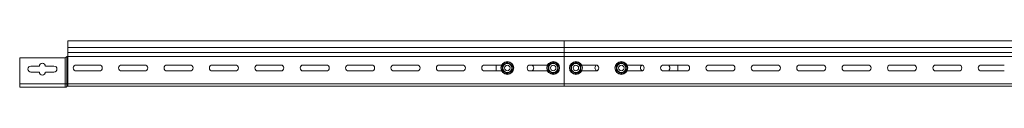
# Model space of a CAD drawing. Header units: millimetres. Extents: x 38 to 1681, y -3632 to -200.
# Tile 25 of 27: x 38 to 1123, y -251 to -200. Entities that reach past the tile are written whole.
import ezdxf

# ---------------------------------------------------------------- set-up
doc = ezdxf.new("R2010")
doc.units = ezdxf.units.MM

msp = doc.modelspace()

# ---------------------------------------------------------------- linework, layer by layer
at = {"color": 7, "linetype": 'Continuous', "lineweight": 15}
for p, q in [((638.1, -199.9), (91.1, -199.9)), ((91.1, -199.9), (91.1, -207.4)), ((1185.1, -199.9), (638.1, -199.9)), ((638.1, -199.9), (638.1, -207.4)), ((91.1, -207.4), (638.1, -207.4)), ((91.1, -207.4), (91.1, -212.7)), ((91.1, -213), (91.1, -212.7)), ((91.1, -212.7), (638.1, -212.7)), ((91.1, -213), (91.1, -216.9)), ((91.1, -213), (638.1, -213)), ((638.1, -207.4), (1185.1, -207.4)), ((638.1, -207.4), (638.1, -212.7)), ((638.1, -213), (638.1, -212.7)), ((638.1, -212.7), (1185.1, -212.7)), ((638.1, -213), (1185.1, -213)), ((638.1, -213), (638.1, -217.2)), ((87.3, -218.6), (38.1, -218.6)), ((38.1, -218.6), (38.1, -247.5)), ((88.4, -218.3), (89, -218)), ((88.4, -247.5), (88.4, -218.3)), ((90.2, -247.5), (90.2, -217.4)), ((90.6, -217.4), (91.1, -217.4)), ((91.1, -217.2), (638.1, -217.2)), ((91.1, -247.5), (91.1, -217.4)), ((100.4, -226.7), (125.9, -226.7)), ((150.4, -226.7), (175.9, -226.7)), ((200.4, -226.7), (225.9, -226.7)), ((250.4, -226.7), (275.9, -226.7)), ((300.4, -226.7), (325.9, -226.7)), ((350.4, -226.7), (375.9, -226.7)), ((400.4, -226.7), (425.9, -226.7)), ((450.4, -226.7), (475.9, -226.7)), ((500.4, -226.7), (525.9, -226.7)), ((550.4, -226.7), (569.1, -226.7)), ((563.1, -233.2), (563.1, -226.7)), ((600.4, -226.7), (619.6, -226.7)), ((638.1, -247.5), (638.1, -217.2)), ((638.1, -217.2), (1185.1, -217.2)), ((657.2, -226.7), (672.9, -226.7)), ((707.2, -226.7), (722.9, -226.7)), ((747.4, -226.7), (772.9, -226.7)), ((763.1, -226.7), (763.1, -233.2)), ((797.4, -226.7), (822.9, -226.7)), ((847.4, -226.7), (872.9, -226.7)), ((897.4, -226.7), (922.9, -226.7)), ((947.4, -226.7), (972.9, -226.7)), ((997.4, -226.7), (1022.9, -226.7)), ((1047.4, -226.7), (1072.9, -226.7)), ((1097.4, -226.7), (1122.9, -226.7)), ((50.4, -227.9), (59.9, -227.9)), ((59.9, -234.4), (50.4, -234.4)), ((66.4, -227.9), (75.9, -227.9)), ((75.9, -234.4), (66.4, -234.4)), ((125.9, -233.2), (100.4, -233.2)), ((175.9, -233.2), (150.4, -233.2)), ((225.9, -233.2), (200.4, -233.2)), ((275.9, -233.2), (250.4, -233.2)), ((325.9, -233.2), (300.4, -233.2)), ((375.9, -233.2), (350.4, -233.2)), ((425.9, -233.2), (400.4, -233.2)), ((475.9, -233.2), (450.4, -233.2)), ((525.9, -233.2), (500.4, -233.2)), ((569.1, -233.2), (550.4, -233.2)), ((619.6, -233.2), (600.4, -233.2)), ((672.9, -233.2), (657.2, -233.2)), ((722.9, -233.2), (707.2, -233.2)), ((772.9, -233.2), (747.4, -233.2)), ((822.9, -233.2), (797.4, -233.2)), ((872.9, -233.2), (847.4, -233.2)), ((922.9, -233.2), (897.4, -233.2)), ((972.9, -233.2), (947.4, -233.2)), ((1022.9, -233.2), (997.4, -233.2)), ((1072.9, -233.2), (1047.4, -233.2)), ((1122.9, -233.2), (1097.4, -233.2)), ((38.1, -247.5), (88.4, -247.5)), ((38.1, -247.5), (38.1, -251.1)), ((88.4, -251.1), (88.4, -247.5)), ((88.4, -247.5), (90.2, -247.5)), ((90.2, -250.3), (90.2, -247.5)), ((90.2, -247.5), (91.1, -247.5)), ((91.1, -247.5), (91.1, -249.9)), ((91.1, -247.5), (638.1, -247.5)), ((638.1, -247.5), (1185.1, -247.5)), ((638.1, -247.5), (638.1, -249.9)), ((38.1, -251.1), (88.4, -251.1)), ((91.1, -249.9), (638.1, -249.9)), ((638.1, -249.9), (1185.1, -249.9))]:
    msp.add_line(p, q, dxfattribs=at)
for centre, radius in [((575.4, -229.9), 7.1), ((575.4, -229.9), 6.73), ((575.4, -229.9), 3), ((625.9, -229.9), 7.1), ((625.9, -229.9), 6.73), ((625.9, -229.9), 3), ((650.9, -229.9), 7.1), ((650.9, -229.9), 6.73), ((650.9, -229.9), 3), ((700.9, -229.9), 7.1), ((700.9, -229.9), 6.73), ((700.9, -229.9), 3)]:
    msp.add_circle(centre, radius, dxfattribs=at)
for centre, radius, start, end in [((63.1, -227.9), 3.25, 0, 180), ((87.3, -216), 2.6, 270, 295.8039), ((90.6, -216.9), 0.5, 270.1406, 328.6677), ((100.4, -229.9), 3.25, 90, 270), ((125.9, -229.9), 3.25, 270, 90), ((150.4, -229.9), 3.25, 90, 270), ((175.9, -229.9), 3.25, 270, 90), ((200.4, -229.9), 3.25, 90, 270), ((225.9, -229.9), 3.25, 270, 90), ((250.4, -229.9), 3.25, 90, 270), ((275.9, -229.9), 3.25, 270, 90), ((300.4, -229.9), 3.25, 90, 270), ((325.9, -229.9), 3.25, 270, 90), ((350.4, -229.9), 3.25, 90, 270), ((375.9, -229.9), 3.25, 270, 90), ((400.4, -229.9), 3.25, 90, 270), ((425.9, -229.9), 3.25, 270, 90), ((450.4, -229.9), 3.25, 90, 270), ((475.9, -229.9), 3.25, 270, 90), ((500.4, -229.9), 3.25, 90, 270), ((525.9, -229.9), 3.25, 270, 90), ((550.4, -229.9), 3.25, 90, 270), ((575.4, -229.9), 5, 120, 180), ((575.4, -229.9), 5, 60, 120), ((575.4, -229.9), 5, 0, 60), ((600.4, -229.9), 3.25, 90, 270), ((600.9, -229.9), 3.5, 291.7868, 68.2132), ((625.9, -229.9), 5, 120, 180), ((625.9, -229.9), 5, 60, 120), ((625.9, -229.9), 5, 0, 60), ((650.9, -229.9), 5, 120, 180), ((650.9, -229.9), 5, 60, 120), ((650.9, -229.9), 5, 0, 60), ((675.4, -229.9), 3.5, 116.9729, 243.0271), ((672.9, -229.9), 3.25, 270, 90), ((700.9, -229.9), 5, 120, 180), ((700.9, -229.9), 5, 60, 120), ((700.9, -229.9), 5, 0, 60), ((725.4, -229.9), 3.5, 116.9731, 243.0269), ((722.9, -229.9), 3.25, 270, 90), ((747.4, -229.9), 3.25, 90, 270), ((750.9, -229.9), 3.5, 291.7868, 68.2132), ((772.9, -229.9), 3.25, 270, 90), ((797.4, -229.9), 3.25, 90, 270), ((822.9, -229.9), 3.25, 270, 90), ((847.4, -229.9), 3.25, 90, 270), ((872.9, -229.9), 3.25, 270, 90), ((897.4, -229.9), 3.25, 90, 270), ((922.9, -229.9), 3.25, 270, 90), ((947.4, -229.9), 3.25, 90, 270), ((972.9, -229.9), 3.25, 270, 90), ((997.4, -229.9), 3.25, 90, 270), ((1022.9, -229.9), 3.25, 270, 90), ((1047.4, -229.9), 3.25, 90, 270), ((1072.9, -229.9), 3.25, 270, 90), ((1097.4, -229.9), 3.25, 90, 270), ((50.4, -231.1), 3.25, 90, 270), ((63.1, -234.4), 3.25, 180, 360), ((75.9, -231.1), 3.25, 270, 90), ((575.4, -229.9), 5, 180, 240), ((575.4, -229.9), 5, 240, 300), ((575.4, -229.9), 5, 300, 0), ((625.9, -229.9), 5, 180, 240), ((625.9, -229.9), 5, 240, 300), ((625.9, -229.9), 5, 300, 0), ((650.9, -229.9), 5, 180, 240), ((650.9, -229.9), 5, 240, 300), ((650.9, -229.9), 5, 300, 0), ((700.9, -229.9), 5, 180, 240), ((700.9, -229.9), 5, 240, 300), ((700.9, -229.9), 5, 300, 0), ((88.4, -248.7), 2.4, 270, 318.1897), ((91.1, -251.1), 1.2, 90, 138.1897)]:
    msp.add_arc(centre, radius, start, end, dxfattribs=at)
for points, knots in [([(91.1, -217.2), (91.1, -217.1), (91.1, -217), (91.1, -216.9), (91.1, -216.9)], [0, 0, 0, 0, 0.614409, 1, 1, 1, 1]), ([(89, -218), (89.2, -217.9), (89.5, -217.6), (90, -217.5), (90.2, -217.4), (90.2, -217.4)], [0, 0, 0, 0, 0.415393, 0.827766, 1, 1, 1, 1]), ([(90.2, -217.4), (90.3, -217.4), (90.4, -217.4), (90.6, -217.4), (90.6, -217.4)], [0, 0, 0, 0, 0.782747, 1, 1, 1, 1]), ([(570.1, -226.9), (570.3, -226.8), (571.4, -226.2), (573.1, -225.2), (574.7, -224.3), (575.4, -223.8)], [0, 0, 0, 0, 0.118081, 0.592259, 1, 1, 1, 1]), ([(570.1, -232.9), (570.1, -232.7), (570.1, -232), (570.1, -230.8), (570.1, -229.4), (570.1, -228.1), (570.1, -227.3), (570.1, -226.9)], [0, 0, 0, 0, 0.1179848, 0.3541319, 0.5923253, 0.7955951, 1, 1, 1, 1]), ([(570.1, -226.9), (570.1, -226.9), (570.2, -226.9), (570.2, -226.9), (570.3, -227), (570.4, -227), (570.4, -227), (570.4, -227)], [0, 0, 0, 0, 0.007906, 0.267488, 0.528513, 0.763717, 1, 1, 1, 1]), ([(570.4, -227), (571.1, -226.6), (571.9, -226.1), (572.8, -225.6), (572.9, -225.6)], [0, 0, 0, 0, 0.896024, 1, 1, 1, 1]), ([(570.4, -229.9), (570.4, -229.8), (570.4, -228.8), (570.4, -227.8), (570.4, -227), (570.4, -227)], [0, 0, 0, 0, 0.1484885, 0.9655769, 1, 1, 1, 1]), ([(572.9, -225.6), (573.6, -225.2), (574.4, -224.7), (575.2, -224.2), (575.4, -224.1)], [0, 0, 0, 0, 0.801485, 1, 1, 1, 1]), ([(575.4, -223.8), (575.4, -223.8), (575.4, -223.9), (575.4, -224), (575.4, -224.1), (575.4, -224.1), (575.4, -224.1), (575.4, -224.1)], [0, 0, 0, 0, 0.007931, 0.267466, 0.528556, 0.763736, 1, 1, 1, 1]), ([(575.4, -223.8), (575.6, -224), (576.6, -224.6), (578.4, -225.6), (579.9, -226.5), (580.6, -226.9)], [0, 0, 0, 0, 0.118083, 0.592262, 1, 1, 1, 1]), ([(575.4, -224.1), (576.1, -224.6), (576.9, -225), (577.8, -225.5), (577.9, -225.6)], [0, 0, 0, 0, 0.896015, 1, 1, 1, 1]), ([(577.9, -225.6), (578.6, -226), (579.4, -226.5), (580.2, -226.9), (580.4, -227)], [0, 0, 0, 0, 0.801483, 1, 1, 1, 1]), ([(580.4, -227), (580.4, -227), (580.4, -227), (580.4, -227), (580.5, -226.9), (580.6, -226.9), (580.6, -226.9), (580.6, -226.9)], [0, 0, 0, 0, 0.236245, 0.471412, 0.732543, 0.991903, 1, 1, 1, 1]), ([(580.4, -229.9), (580.4, -229.8), (580.4, -228.8), (580.4, -227.8), (580.4, -227), (580.4, -227)], [0, 0, 0, 0, 0.1484885, 0.9655769, 1, 1, 1, 1]), ([(580.6, -226.9), (580.6, -227.1), (580.6, -228.3), (580.6, -230.3), (580.6, -232.1), (580.6, -232.9)], [0, 0, 0, 0, 0.1180806, 0.5922576, 1, 1, 1, 1]), ([(620.6, -226.9), (620.8, -226.8), (621.9, -226.2), (623.6, -225.2), (625.2, -224.3), (625.9, -223.8)], [0, 0, 0, 0, 0.118079, 0.592249, 1, 1, 1, 1]), ([(620.6, -232.9), (620.6, -232.7), (620.6, -232), (620.6, -230.8), (620.6, -229.4), (620.6, -228.1), (620.6, -227.3), (620.6, -226.9)], [0, 0, 0, 0, 0.117985, 0.354132, 0.592325, 0.795595, 1, 1, 1, 1]), ([(620.6, -226.9), (620.6, -226.9), (620.7, -226.9), (620.7, -226.9), (620.8, -227), (620.9, -227), (620.9, -227), (620.9, -227)], [0, 0, 0, 0, 0.008097, 0.267457, 0.528588, 0.763755, 1, 1, 1, 1]), ([(620.9, -227), (621.6, -226.6), (622.4, -226.1), (623.3, -225.6), (623.4, -225.6)], [0, 0, 0, 0, 0.896055, 1, 1, 1, 1]), ([(620.9, -229.9), (620.9, -229.8), (620.9, -228.8), (620.9, -227.8), (620.9, -227), (620.9, -227)], [0, 0, 0, 0, 0.1484885, 0.9655769, 1, 1, 1, 1]), ([(623.4, -225.6), (624.1, -225.2), (624.9, -224.7), (625.7, -224.2), (625.9, -224.1)], [0, 0, 0, 0, 0.8014586, 1, 1, 1, 1]), ([(625.9, -223.8), (625.9, -223.8), (625.9, -223.9), (625.9, -224), (625.9, -224.1), (625.9, -224.1), (625.9, -224.1), (625.9, -224.1)], [0, 0, 0, 0, 0.007931, 0.267466, 0.528556, 0.763736, 1, 1, 1, 1]), ([(625.9, -223.8), (626.1, -224), (627.1, -224.6), (628.9, -225.6), (630.4, -226.5), (631.1, -226.9)], [0, 0, 0, 0, 0.1180851, 0.5922555, 1, 1, 1, 1]), ([(625.9, -224.1), (626.6, -224.6), (627.4, -225), (628.3, -225.5), (628.4, -225.6)], [0, 0, 0, 0, 0.896046, 1, 1, 1, 1]), ([(628.4, -225.6), (629.1, -226), (629.9, -226.5), (630.7, -226.9), (630.9, -227)], [0, 0, 0, 0, 0.801457, 1, 1, 1, 1]), ([(630.9, -227), (630.9, -227), (630.9, -227), (630.9, -227), (631, -226.9), (631.1, -226.9), (631.1, -226.9), (631.1, -226.9)], [0, 0, 0, 0, 0.236283, 0.471487, 0.732512, 0.992094, 1, 1, 1, 1]), ([(630.9, -229.9), (630.9, -229.8), (630.9, -228.8), (630.9, -227.8), (630.9, -227), (630.9, -227)], [0, 0, 0, 0, 0.1484885, 0.9655769, 1, 1, 1, 1]), ([(631.1, -226.9), (631.1, -227.1), (631.1, -228.3), (631.1, -230.3), (631.1, -232.1), (631.1, -232.9)], [0, 0, 0, 0, 0.118081, 0.592258, 1, 1, 1, 1]), ([(645.6, -226.9), (645.8, -226.8), (646.9, -226.2), (648.6, -225.2), (650.2, -224.3), (650.9, -223.8)], [0, 0, 0, 0, 0.118081, 0.592259, 1, 1, 1, 1]), ([(645.6, -232.9), (645.6, -232.7), (645.6, -232), (645.6, -230.8), (645.6, -229.4), (645.6, -228.1), (645.6, -227.3), (645.6, -226.9)], [0, 0, 0, 0, 0.1179848, 0.3541319, 0.5923253, 0.7955951, 1, 1, 1, 1]), ([(645.6, -226.9), (645.6, -226.9), (645.7, -226.9), (645.7, -226.9), (645.8, -227), (645.9, -227), (645.9, -227), (645.9, -227)], [0, 0, 0, 0, 0.007906, 0.267488, 0.528513, 0.763717, 1, 1, 1, 1]), ([(645.9, -227), (646.6, -226.6), (647.4, -226.1), (648.3, -225.6), (648.4, -225.6)], [0, 0, 0, 0, 0.896024, 1, 1, 1, 1]), ([(645.9, -229.9), (645.9, -229.8), (645.9, -228.8), (645.9, -227.8), (645.9, -227), (645.9, -227)], [0, 0, 0, 0, 0.1484885, 0.9655769, 1, 1, 1, 1]), ([(648.4, -225.6), (649.1, -225.2), (649.9, -224.7), (650.7, -224.2), (650.9, -224.1)], [0, 0, 0, 0, 0.801452, 1, 1, 1, 1]), ([(650.9, -223.8), (650.9, -223.8), (650.9, -223.9), (650.9, -224), (650.9, -224.1), (650.9, -224.1), (650.9, -224.1), (650.9, -224.1)], [0, 0, 0, 0, 0.007931, 0.267466, 0.528556, 0.763736, 1, 1, 1, 1]), ([(650.9, -223.8), (651.1, -224), (652.1, -224.6), (653.9, -225.6), (655.4, -226.5), (656.1, -226.9)], [0, 0, 0, 0, 0.118085, 0.592272, 1, 1, 1, 1]), ([(650.9, -224.1), (651.6, -224.6), (652.4, -225), (653.3, -225.5), (653.4, -225.6)], [0, 0, 0, 0, 0.896015, 1, 1, 1, 1]), ([(653.4, -225.6), (654.1, -226), (654.9, -226.5), (655.7, -226.9), (655.9, -227)], [0, 0, 0, 0, 0.80145, 1, 1, 1, 1]), ([(655.9, -227), (655.9, -227), (655.9, -227), (655.9, -227), (656, -226.9), (656.1, -226.9), (656.1, -226.9), (656.1, -226.9)], [0, 0, 0, 0, 0.236283, 0.471487, 0.732512, 0.992094, 1, 1, 1, 1]), ([(655.9, -229.9), (655.9, -229.8), (655.9, -228.8), (655.9, -227.8), (655.9, -227), (655.9, -227)], [0, 0, 0, 0, 0.1484885, 0.9655769, 1, 1, 1, 1]), ([(656.1, -226.9), (656.1, -227.1), (656.1, -228.3), (656.1, -230.3), (656.1, -232.1), (656.1, -232.9)], [0, 0, 0, 0, 0.11808, 0.592258, 1, 1, 1, 1]), ([(695.6, -226.9), (695.8, -226.8), (696.9, -226.2), (698.6, -225.2), (700.2, -224.3), (700.9, -223.8)], [0, 0, 0, 0, 0.118081, 0.592259, 1, 1, 1, 1]), ([(695.6, -232.9), (695.6, -232.7), (695.6, -232), (695.6, -230.8), (695.6, -229.4), (695.6, -228.1), (695.6, -227.3), (695.6, -226.9)], [0, 0, 0, 0, 0.117985, 0.354132, 0.592325, 0.795595, 1, 1, 1, 1]), ([(695.6, -226.9), (695.6, -226.9), (695.7, -226.9), (695.7, -226.9), (695.8, -227), (695.9, -227), (695.9, -227), (695.9, -227)], [0, 0, 0, 0, 0.007906, 0.267475, 0.528635, 0.763729, 1, 1, 1, 1]), ([(695.9, -227), (696.6, -226.6), (697.4, -226.1), (698.3, -225.6), (698.4, -225.6)], [0, 0, 0, 0, 0.896024, 1, 1, 1, 1]), ([(695.9, -229.9), (695.9, -229.8), (695.9, -228.8), (695.9, -227.8), (695.9, -227), (695.9, -227)], [0, 0, 0, 0, 0.1484885, 0.9655769, 1, 1, 1, 1]), ([(698.4, -225.6), (699.1, -225.2), (699.9, -224.7), (700.7, -224.2), (700.9, -224.1)], [0, 0, 0, 0, 0.801485, 1, 1, 1, 1]), ([(700.9, -223.8), (700.9, -223.8), (700.9, -223.9), (700.9, -224), (700.9, -224.1), (700.9, -224.1), (700.9, -224.1), (700.9, -224.1)], [0, 0, 0, 0, 0.007931, 0.267466, 0.528556, 0.763736, 1, 1, 1, 1]), ([(700.9, -223.8), (701.1, -224), (702.1, -224.6), (703.9, -225.6), (705.4, -226.5), (706.1, -226.9)], [0, 0, 0, 0, 0.118083, 0.592262, 1, 1, 1, 1]), ([(700.9, -224.1), (701.6, -224.6), (702.4, -225), (703.3, -225.5), (703.4, -225.6)], [0, 0, 0, 0, 0.896015, 1, 1, 1, 1]), ([(703.4, -225.6), (704.1, -226), (704.9, -226.5), (705.7, -226.9), (705.9, -227)], [0, 0, 0, 0, 0.801483, 1, 1, 1, 1]), ([(705.9, -227), (705.9, -227), (705.9, -227), (705.9, -227), (706, -226.9), (706.1, -226.9), (706.1, -226.9), (706.1, -226.9)], [0, 0, 0, 0, 0.236299, 0.471384, 0.732535, 0.992095, 1, 1, 1, 1]), ([(705.9, -229.9), (705.9, -229.8), (705.9, -228.8), (705.9, -227.8), (705.9, -227), (705.9, -227)], [0, 0, 0, 0, 0.1484885, 0.9655769, 1, 1, 1, 1]), ([(706.1, -226.9), (706.1, -227.1), (706.1, -228.3), (706.1, -230.3), (706.1, -232.1), (706.1, -232.9)], [0, 0, 0, 0, 0.1180806, 0.5922576, 1, 1, 1, 1]), ([(570.1, -232.9), (570.1, -232.9), (570.2, -232.9), (570.2, -232.9), (570.3, -232.8), (570.4, -232.8), (570.4, -232.8), (570.4, -232.8)], [0, 0, 0, 0, 0.00785, 0.267485, 0.528511, 0.763716, 1, 1, 1, 1]), ([(575.4, -236), (575.2, -235.8), (574.2, -235.2), (572.4, -234.2), (570.8, -233.3), (570.1, -232.9)], [0, 0, 0, 0, 0.1180851, 0.5922555, 1, 1, 1, 1]), ([(570.4, -232.8), (570.4, -232.5), (570.4, -231.6), (570.4, -230.6), (570.4, -229.9)], [0, 0, 0, 0, 0.263256, 1, 1, 1, 1]), ([(572.9, -234.2), (572.2, -233.8), (571.3, -233.3), (570.5, -232.9), (570.4, -232.8)], [0, 0, 0, 0, 0.8014586, 1, 1, 1, 1]), ([(575.4, -235.7), (574.6, -235.3), (573.8, -234.8), (573, -234.3), (572.9, -234.2)], [0, 0, 0, 0, 0.896055, 1, 1, 1, 1]), ([(580.6, -232.9), (580.4, -233.1), (579.4, -233.6), (577.6, -234.7), (576.1, -235.6), (575.4, -236)], [0, 0, 0, 0, 0.118079, 0.592254, 1, 1, 1, 1]), ([(577.9, -234.2), (577.2, -234.6), (576.3, -235.1), (575.5, -235.6), (575.4, -235.7)], [0, 0, 0, 0, 0.801457, 1, 1, 1, 1]), ([(575.4, -235.7), (575.4, -235.7), (575.4, -235.7), (575.4, -235.8), (575.4, -235.8), (575.4, -235.9), (575.4, -236), (575.4, -236)], [0, 0, 0, 0, 0.236294, 0.471425, 0.732524, 0.992069, 1, 1, 1, 1]), ([(580.4, -232.8), (579.6, -233.2), (578.8, -233.7), (578, -234.2), (577.9, -234.2)], [0, 0, 0, 0, 0.896046, 1, 1, 1, 1]), ([(580.4, -232.8), (580.4, -232.5), (580.4, -231.6), (580.4, -230.6), (580.4, -229.9)], [0, 0, 0, 0, 0.263256, 1, 1, 1, 1]), ([(580.4, -232.8), (580.4, -232.8), (580.4, -232.8), (580.4, -232.8), (580.5, -232.9), (580.6, -232.9), (580.6, -232.9), (580.6, -232.9)], [0, 0, 0, 0, 0.236246, 0.471413, 0.732545, 0.991958, 1, 1, 1, 1]), ([(620.6, -232.9), (620.6, -232.9), (620.7, -232.9), (620.7, -232.9), (620.8, -232.8), (620.9, -232.8), (620.9, -232.8), (620.9, -232.8)], [0, 0, 0, 0, 0.008042, 0.267455, 0.528587, 0.763754, 1, 1, 1, 1]), ([(625.9, -236), (625.7, -235.8), (624.7, -235.2), (622.9, -234.2), (621.3, -233.3), (620.6, -232.9)], [0, 0, 0, 0, 0.118083, 0.592262, 1, 1, 1, 1]), ([(620.9, -232.8), (620.9, -232.5), (620.9, -231.6), (620.9, -230.6), (620.9, -229.9)], [0, 0, 0, 0, 0.263256, 1, 1, 1, 1]), ([(623.4, -234.2), (622.7, -233.8), (621.8, -233.3), (621, -232.9), (620.9, -232.8)], [0, 0, 0, 0, 0.801485, 1, 1, 1, 1]), ([(625.9, -235.7), (625.1, -235.3), (624.3, -234.8), (623.5, -234.3), (623.4, -234.2)], [0, 0, 0, 0, 0.896024, 1, 1, 1, 1]), ([(631.1, -232.9), (630.9, -233.1), (629.9, -233.6), (628.1, -234.7), (626.6, -235.6), (625.9, -236)], [0, 0, 0, 0, 0.118081, 0.592264, 1, 1, 1, 1]), ([(628.4, -234.2), (627.7, -234.6), (626.8, -235.1), (626, -235.6), (625.9, -235.7)], [0, 0, 0, 0, 0.801483, 1, 1, 1, 1]), ([(625.9, -235.7), (625.9, -235.7), (625.9, -235.7), (625.9, -235.8), (625.9, -235.8), (625.9, -235.9), (625.9, -236), (625.9, -236)], [0, 0, 0, 0, 0.236294, 0.471425, 0.732524, 0.992069, 1, 1, 1, 1]), ([(630.9, -232.8), (630.1, -233.2), (629.3, -233.7), (628.5, -234.2), (628.4, -234.2)], [0, 0, 0, 0, 0.896015, 1, 1, 1, 1]), ([(630.9, -232.8), (630.9, -232.5), (630.9, -231.6), (630.9, -230.6), (630.9, -229.9)], [0, 0, 0, 0, 0.263256, 1, 1, 1, 1]), ([(630.9, -232.8), (630.9, -232.8), (630.9, -232.8), (630.9, -232.8), (631, -232.9), (631.1, -232.9), (631.1, -232.9), (631.1, -232.9)], [0, 0, 0, 0, 0.236284, 0.471489, 0.732515, 0.99215, 1, 1, 1, 1]), ([(645.6, -232.9), (645.6, -232.9), (645.7, -232.9), (645.7, -232.9), (645.8, -232.8), (645.9, -232.8), (645.9, -232.8), (645.9, -232.8)], [0, 0, 0, 0, 0.00785, 0.267485, 0.528511, 0.763716, 1, 1, 1, 1]), ([(650.9, -236), (650.7, -235.8), (649.7, -235.2), (647.9, -234.2), (646.3, -233.3), (645.6, -232.9)], [0, 0, 0, 0, 0.118085, 0.592272, 1, 1, 1, 1]), ([(645.9, -232.8), (645.9, -232.5), (645.9, -231.6), (645.9, -230.6), (645.9, -229.9)], [0, 0, 0, 0, 0.263256, 1, 1, 1, 1]), ([(648.4, -234.2), (647.7, -233.8), (646.8, -233.3), (646, -232.9), (645.9, -232.8)], [0, 0, 0, 0, 0.8014586, 1, 1, 1, 1]), ([(650.9, -235.7), (650.1, -235.3), (649.3, -234.8), (648.5, -234.3), (648.4, -234.2)], [0, 0, 0, 0, 0.896055, 1, 1, 1, 1]), ([(656.1, -232.9), (655.9, -233.1), (654.9, -233.6), (653.1, -234.7), (651.6, -235.6), (650.9, -236)], [0, 0, 0, 0, 0.118065, 0.592264, 1, 1, 1, 1]), ([(653.4, -234.2), (652.7, -234.6), (651.8, -235.1), (651, -235.6), (650.9, -235.7)], [0, 0, 0, 0, 0.801457, 1, 1, 1, 1]), ([(650.9, -235.7), (650.9, -235.7), (650.9, -235.7), (650.9, -235.8), (650.9, -235.8), (650.9, -235.9), (650.9, -236), (650.9, -236)], [0, 0, 0, 0, 0.236294, 0.471425, 0.732524, 0.992069, 1, 1, 1, 1]), ([(655.9, -232.8), (655.1, -233.2), (654.3, -233.7), (653.5, -234.2), (653.4, -234.2)], [0, 0, 0, 0, 0.896046, 1, 1, 1, 1]), ([(655.9, -232.8), (655.9, -232.5), (655.9, -231.6), (655.9, -230.6), (655.9, -229.9)], [0, 0, 0, 0, 0.263256, 1, 1, 1, 1]), ([(655.9, -232.8), (655.9, -232.8), (655.9, -232.8), (655.9, -232.8), (656, -232.9), (656.1, -232.9), (656.1, -232.9), (656.1, -232.9)], [0, 0, 0, 0, 0.236284, 0.471489, 0.732515, 0.99215, 1, 1, 1, 1]), ([(695.6, -232.9), (695.6, -232.9), (695.7, -232.9), (695.7, -232.9), (695.8, -232.8), (695.9, -232.8), (695.9, -232.8), (695.9, -232.8)], [0, 0, 0, 0, 0.00785, 0.267472, 0.528633, 0.763728, 1, 1, 1, 1]), ([(700.9, -236), (700.7, -235.8), (699.7, -235.2), (697.9, -234.2), (696.3, -233.3), (695.6, -232.9)], [0, 0, 0, 0, 0.1180851, 0.5922555, 1, 1, 1, 1]), ([(695.9, -232.8), (695.9, -232.5), (695.9, -231.6), (695.9, -230.6), (695.9, -229.9)], [0, 0, 0, 0, 0.263256, 1, 1, 1, 1]), ([(698.4, -234.2), (697.7, -233.8), (696.8, -233.3), (696, -232.9), (695.9, -232.8)], [0, 0, 0, 0, 0.8014586, 1, 1, 1, 1]), ([(700.9, -235.7), (700.1, -235.3), (699.3, -234.8), (698.5, -234.3), (698.4, -234.2)], [0, 0, 0, 0, 0.896055, 1, 1, 1, 1]), ([(706.1, -232.9), (705.9, -233.1), (704.9, -233.6), (703.1, -234.7), (701.6, -235.6), (700.9, -236)], [0, 0, 0, 0, 0.118079, 0.592254, 1, 1, 1, 1]), ([(703.4, -234.2), (702.7, -234.6), (701.8, -235.1), (701, -235.6), (700.9, -235.7)], [0, 0, 0, 0, 0.801457, 1, 1, 1, 1]), ([(700.9, -235.7), (700.9, -235.7), (700.9, -235.7), (700.9, -235.8), (700.9, -235.8), (700.9, -235.9), (700.9, -236), (700.9, -236)], [0, 0, 0, 0, 0.236294, 0.471425, 0.732524, 0.992069, 1, 1, 1, 1]), ([(705.9, -232.8), (705.1, -233.2), (704.3, -233.7), (703.5, -234.2), (703.4, -234.2)], [0, 0, 0, 0, 0.896046, 1, 1, 1, 1]), ([(705.9, -232.8), (705.9, -232.5), (705.9, -231.6), (705.9, -230.6), (705.9, -229.9)], [0, 0, 0, 0, 0.263256, 1, 1, 1, 1]), ([(705.9, -232.8), (705.9, -232.8), (705.9, -232.8), (705.9, -232.8), (706, -232.9), (706.1, -232.9), (706.1, -232.9), (706.1, -232.9)], [0, 0, 0, 0, 0.2363, 0.471386, 0.732538, 0.992151, 1, 1, 1, 1])]:
    msp.add_open_spline(points, degree=3, knots=knots, dxfattribs=at)

doc.saveas('drawing.dxf')
